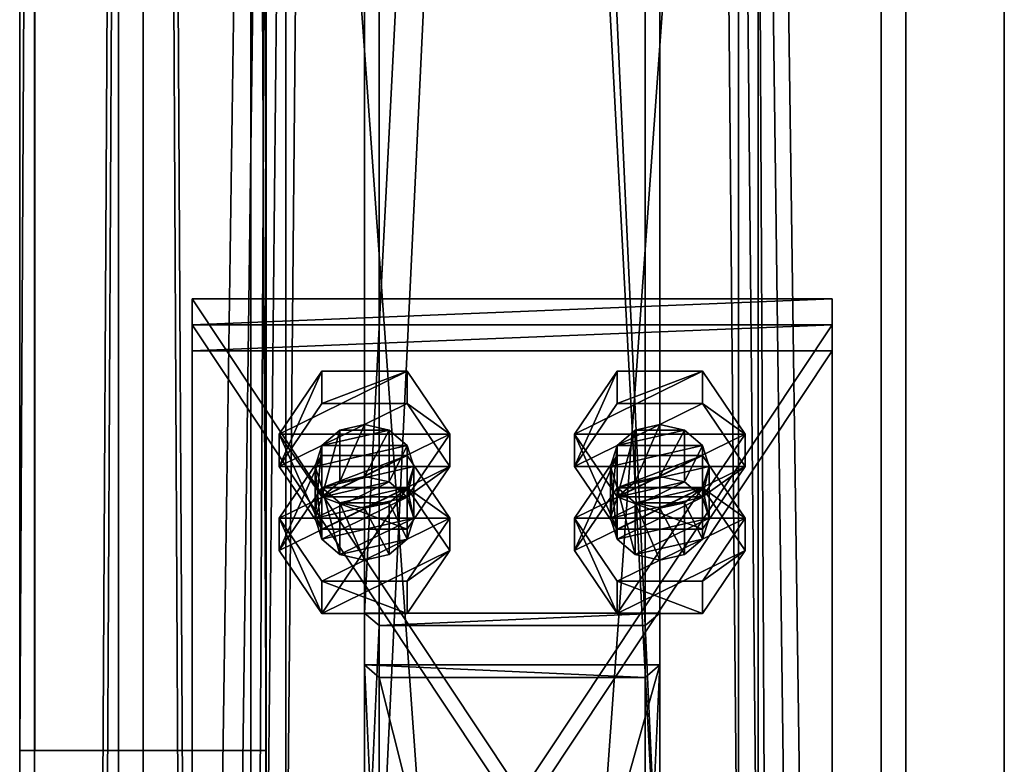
# Model space of a CAD drawing. Header units: millimetres. Extents: x -333 to 67333, y -930 to 39730.
# Tile 123 of 256: x -100 to 100, y 9472 to 9623. Entities that reach past the tile are written whole.
import ezdxf

# ---------------------------------------------------------------- set-up
doc = ezdxf.new("R2010")
doc.units = ezdxf.units.MM
for name, color, linetype in [('13', 7, 'Continuous'), ('5', 7, 'Continuous'), ('6', 7, 'Continuous'), ('8', 7, 'Continuous'), ('95', 7, 'Continuous'), ('99', 7, 'Continuous')]:
    doc.layers.add(name, color=color, linetype=linetype)

msp = doc.modelspace()

# ---------------------------------------------------------------- meshes
at = {"layer": '13', "color": 30}
mesh = msp.add_polyface(dxfattribs=at)
corners = [(-100, 9474.38, 2980), (-50, 9474.38, 2980), (-50, 19324.35, 2980), (-100, 19324.35, 2980), (-50, 9474.38, 2983), (-50, 19324.35, 2983), (-97, 9474.38, 2983), (-97, 19324.35, 2983), (-97, 9474.38, 3030), (-97, 19324.35, 3030), (-100, 9474.38, 3030), (-100, 19324.35, 3030)]
mesh.append_faces([[corners[k] for k in face] for face in [(0, 2, 3, 3), (1, 5, 2, 2), (4, 7, 5, 5), (6, 9, 7, 7), (8, 11, 9, 9), (10, 3, 11, 11), (0, 4, 1, 1), (8, 0, 10, 10), (7, 2, 5, 5)]], dxfattribs={"vtx0": -1, "color": 30})
mesh.append_faces([[corners[k] for k in face] for face in [(4, 0, 6, 6), (6, 0, 8, 8), (3, 7, 11, 11)]], dxfattribs={"vtx0": -1, "vtx1": -1, "color": 30})
mesh.append_faces([[corners[k] for k in face] for face in [(7, 3, 2, 2)]], dxfattribs={"vtx0": -1, "vtx2": -1, "vtx3": -1, "color": 30})
mesh.append_faces([[corners[k] for k in face] for face in [(9, 11, 7, 7)]], dxfattribs={"vtx1": -1, "color": 30})
mesh.append_faces([[corners[k] for k in face] for face in [(0, 1, 2, 2), (1, 4, 5, 5), (4, 6, 7, 7), (6, 8, 9, 9), (8, 10, 11, 11), (10, 0, 3, 3)]], dxfattribs={"vtx2": -1, "vtx3": -1, "color": 30})
mesh = msp.add_polyface(dxfattribs=at)
corners = [(-100.06, 6519.5, 4450), (-100.06, 6519.5, 4370), (-100.06, 15245.3, 4370), (-100.06, 15245.3, 4450), (-50.06, 6519.5, 4450), (-50.06, 15245.3, 4450), (-50.06, 6519.5, 4370), (-50.06, 15245.3, 4370), (-53.06, 15245.3, 4373), (-97.06, 15245.3, 4373), (-97.06, 15245.3, 4447), (-53.06, 15245.3, 4447), (-97.06, 6519.5, 4447), (-53.06, 6519.5, 4447), (-97.06, 6519.5, 4373), (-53.06, 6519.5, 4373)]
mesh.append_faces([[corners[k] for k in face] for face in [(0, 2, 3, 3), (4, 3, 5, 5), (6, 5, 7, 7), (12, 11, 10, 10), (14, 10, 9, 9), (15, 9, 8, 8), (13, 8, 11, 11), (1, 7, 2, 2)]], dxfattribs={"vtx0": -1, "color": 30})
mesh.append_faces([[corners[k] for k in face] for face in [(7, 8, 2, 2), (8, 5, 11, 11), (11, 5, 10, 10), (2, 9, 3, 3), (9, 2, 8, 8), (3, 10, 5, 5), (0, 12, 1, 1), (12, 4, 13, 13), (13, 4, 15, 15), (1, 14, 6, 6), (14, 1, 12, 12), (6, 15, 4, 4)]], dxfattribs={"vtx0": -1, "vtx1": -1, "color": 30})
mesh.append_faces([[corners[k] for k in face] for face in [(8, 7, 5, 5), (3, 9, 10, 10), (12, 0, 4, 4), (6, 14, 15, 15)]], dxfattribs={"vtx0": -1, "vtx2": -1, "vtx3": -1, "color": 30})
mesh.append_faces([[corners[k] for k in face] for face in [(0, 1, 2, 2), (4, 0, 3, 3), (6, 4, 5, 5), (12, 13, 11, 11), (14, 12, 10, 10), (15, 14, 9, 9), (13, 15, 8, 8), (1, 6, 7, 7)]], dxfattribs={"vtx2": -1, "vtx3": -1, "color": 30})
at = {"layer": '5', "color": 131}
mesh = msp.add_polyface(dxfattribs=at)
corners = [(46, 9414.72, 2984), (-46, 9414.72, 2984), (-46, 19384.69, 2984), (46, 19384.69, 2984), (-46, 9414.72, 3076), (-46, 19384.69, 3076), (46, 9414.72, 3076), (46, 19384.69, 3076), (50, 9414.72, 2980), (50, 9414.72, 3080), (50, 19384.69, 3080), (50, 19384.69, 2980), (-50, 9414.72, 3080), (-50, 19384.69, 3080), (-50, 9414.72, 2980), (-50, 19384.69, 2980)]
mesh.append_faces([[corners[k] for k in face] for face in [(0, 2, 3, 3), (1, 5, 2, 2), (4, 7, 5, 5), (6, 3, 7, 7), (8, 10, 11, 11), (9, 13, 10, 10), (12, 15, 13, 13), (14, 11, 15, 15)]], dxfattribs={"vtx0": -1, "color": 131})
mesh.append_faces([[corners[k] for k in face] for face in [(9, 6, 12, 12), (6, 8, 0, 0), (0, 8, 1, 1), (12, 4, 14, 14), (4, 12, 6, 6), (14, 1, 8, 8), (11, 3, 15, 15), (3, 10, 7, 7), (7, 10, 5, 5), (15, 2, 13, 13), (2, 15, 3, 3), (13, 5, 10, 10)]], dxfattribs={"vtx0": -1, "vtx1": -1, "color": 131})
mesh.append_faces([[corners[k] for k in face] for face in [(6, 9, 8, 8), (14, 4, 1, 1), (3, 11, 10, 10), (13, 2, 5, 5)]], dxfattribs={"vtx0": -1, "vtx2": -1, "vtx3": -1, "color": 131})
mesh.append_faces([[corners[k] for k in face] for face in [(0, 1, 2, 2), (1, 4, 5, 5), (4, 6, 7, 7), (6, 0, 3, 3), (8, 9, 10, 10), (9, 12, 13, 13), (12, 14, 15, 15), (14, 8, 11, 11)]], dxfattribs={"vtx2": -1, "vtx3": -1, "color": 131})
at = {"layer": '6', "color": 2}
mesh = msp.add_polyface(dxfattribs=at)
corners = [(80, 19379.86, 7183.53), (-80, 19379.86, 7183.53), (-80, 7954.66, 4755.1), (80, 7954.66, 4755.1), (80, 19379.86, 7347.1), (80, 7921.4, 4911.61), (-80, 19379.86, 7347.1), (-80, 7921.4, 4911.61), (-75, 7953.62, 4759.99), (75, 7953.62, 4759.99), (75, 7922.44, 4906.72), (-75, 7922.44, 4906.72), (75, 19379.86, 7188.64), (75, 19379.86, 7341.99), (-75, 19379.86, 7188.64), (-75, 19379.86, 7341.99)]
mesh.append_faces([[corners[k] for k in face] for face in [(0, 2, 3, 3), (4, 3, 5, 5), (6, 5, 7, 7), (1, 7, 2, 2), (12, 10, 9, 9), (14, 9, 8, 8), (15, 8, 11, 11), (13, 11, 10, 10)]], dxfattribs={"vtx0": -1, "color": 2})
mesh.append_faces([[corners[k] for k in face] for face in [(2, 8, 3, 3), (8, 7, 11, 11), (11, 7, 10, 10), (3, 9, 5, 5), (9, 3, 8, 8), (5, 10, 7, 7), (0, 12, 1, 1), (12, 4, 13, 13), (13, 4, 15, 15), (1, 14, 6, 6), (14, 1, 12, 12), (6, 15, 4, 4)]], dxfattribs={"vtx0": -1, "vtx1": -1, "color": 2})
mesh.append_faces([[corners[k] for k in face] for face in [(8, 2, 7, 7), (5, 9, 10, 10), (12, 0, 4, 4), (6, 14, 15, 15)]], dxfattribs={"vtx0": -1, "vtx2": -1, "vtx3": -1, "color": 2})
mesh.append_faces([[corners[k] for k in face] for face in [(0, 1, 2, 2), (4, 0, 3, 3), (6, 4, 5, 5), (1, 6, 7, 7), (12, 13, 10, 10), (14, 12, 9, 9), (15, 14, 8, 8), (13, 15, 11, 11)]], dxfattribs={"vtx2": -1, "vtx3": -1, "color": 2})
at = {"layer": '8', "color": 253}
mesh = msp.add_polyface(dxfattribs=at)
corners = [(-27, 10666.87, 5331.58), (27, 10666.87, 5331.58), (27, 9499.73, 3444.3), (-27, 9499.73, 3444.3), (27, 10566.7, 5310.29), (27, 9436.8, 3483.22), (-27, 10566.7, 5310.29), (-27, 9436.8, 3483.22), (-30, 10670.94, 5332.45), (-30, 10562.64, 5309.43), (-30, 9434.24, 3484.8), (-30, 9502.28, 3442.72), (30, 10562.64, 5309.43), (30, 9434.24, 3484.8), (30, 10670.94, 5332.45), (30, 9502.28, 3442.72)]
mesh.append_faces([[corners[k] for k in face] for face in [(0, 2, 3, 3), (1, 5, 2, 2), (4, 7, 5, 5), (6, 3, 7, 7), (8, 10, 11, 11), (9, 13, 10, 10), (12, 15, 13, 13), (14, 11, 15, 15)]], dxfattribs={"vtx0": -1, "color": 253})
mesh.append_faces([[corners[k] for k in face] for face in [(9, 6, 12, 12), (6, 8, 0, 0), (0, 8, 1, 1), (12, 4, 14, 14), (4, 12, 6, 6), (14, 1, 8, 8), (11, 3, 15, 15), (3, 10, 7, 7), (7, 10, 5, 5), (15, 2, 13, 13), (2, 15, 3, 3), (13, 5, 10, 10)]], dxfattribs={"vtx0": -1, "vtx1": -1, "color": 253})
mesh.append_faces([[corners[k] for k in face] for face in [(6, 9, 8, 8), (14, 4, 1, 1), (3, 11, 10, 10), (13, 2, 5, 5)]], dxfattribs={"vtx0": -1, "vtx2": -1, "vtx3": -1, "color": 253})
mesh.append_faces([[corners[k] for k in face] for face in [(0, 1, 2, 2), (1, 4, 5, 5), (4, 6, 7, 7), (6, 0, 3, 3), (8, 9, 10, 10), (9, 12, 13, 13), (12, 14, 15, 15), (14, 8, 11, 11)]], dxfattribs={"vtx2": -1, "vtx3": -1, "color": 253})
mesh = msp.add_polyface(dxfattribs=at)
corners = [(-27, 9489.21, 3427.29), (27, 9489.21, 3427.29), (27, 9274.44, 3080), (-27, 9274.44, 3080), (27, 9426.28, 3466.21), (27, 9187.44, 3080), (-27, 9426.28, 3466.21), (-27, 9187.44, 3080), (-30, 9491.77, 3425.71), (-30, 9423.73, 3467.79), (-30, 9183.91, 3080), (-30, 9277.97, 3080), (30, 9423.73, 3467.79), (30, 9183.91, 3080), (30, 9491.77, 3425.71), (30, 9277.97, 3080)]
mesh.append_faces([[corners[k] for k in face] for face in [(0, 2, 3, 3), (1, 5, 2, 2), (4, 7, 5, 5), (6, 3, 7, 7), (8, 10, 11, 11), (9, 13, 10, 10), (12, 15, 13, 13), (14, 11, 15, 15)]], dxfattribs={"vtx0": -1, "color": 253})
mesh.append_faces([[corners[k] for k in face] for face in [(9, 6, 12, 12), (6, 8, 0, 0), (0, 8, 1, 1), (12, 4, 14, 14), (4, 12, 6, 6), (14, 1, 8, 8), (11, 3, 15, 15), (3, 10, 7, 7), (7, 10, 5, 5), (15, 2, 13, 13), (2, 15, 3, 3), (13, 5, 10, 10)]], dxfattribs={"vtx0": -1, "vtx1": -1, "color": 253})
mesh.append_faces([[corners[k] for k in face] for face in [(6, 9, 8, 8), (14, 4, 1, 1), (3, 11, 10, 10), (13, 2, 5, 5)]], dxfattribs={"vtx0": -1, "vtx2": -1, "vtx3": -1, "color": 253})
mesh.append_faces([[corners[k] for k in face] for face in [(0, 1, 2, 2), (1, 4, 5, 5), (4, 6, 7, 7), (6, 0, 3, 3), (8, 9, 10, 10), (9, 12, 13, 13), (12, 14, 15, 15), (14, 8, 11, 11)]], dxfattribs={"vtx2": -1, "vtx3": -1, "color": 253})
at = {"layer": '95', "color": 7}
mesh = msp.add_polyface(dxfattribs=at)
corners = [(-20, 9532.05, 3424.31), (-21.34, 9536.3, 3421.68), (-21.34, 9525.79, 3404.67), (-25, 9539.42, 3419.75), (-25, 9528.9, 3402.74), (-30, 9540.56, 3419.05), (-30, 9530.04, 3402.04), (-35, 9539.42, 3419.75), (-35, 9528.9, 3402.74), (-38.66, 9536.3, 3421.68), (-38.66, 9525.79, 3404.67), (-40, 9532.05, 3424.31), (-40, 9521.53, 3407.3), (-38.66, 9527.8, 3426.94), (-21.34, 9527.8, 3426.94), (-35, 9524.69, 3428.86), (-12.68, 9521.53, 3407.3), (-21.34, 9534.29, 3399.41), (-21.34, 9527.72, 3388.78), (-38.66, 9534.29, 3399.41), (-38.66, 9527.72, 3388.78), (-47.32, 9514.96, 3396.67), (-47.32, 9521.53, 3407.3), (-12.68, 9538.63, 3434.94), (-21.34, 9551.38, 3427.05), (-21.34, 9544.81, 3416.42), (-12.68, 9532.05, 3424.31), (-38.66, 9551.38, 3427.05), (-38.66, 9544.81, 3416.42), (-47.32, 9538.63, 3434.94), (-47.32, 9532.05, 3424.31), (-38.66, 9519.29, 3432.2), (-21.34, 9525.87, 3442.83), (-38.66, 9525.87, 3442.83)]
mesh.append_faces([[corners[k] for k in face] for face in [(1, 4, 2, 2), (3, 6, 4, 4), (5, 8, 6, 6), (7, 10, 8, 8), (9, 12, 10, 10), (3, 7, 5, 5), (10, 6, 8, 8), (17, 20, 18, 18), (19, 21, 20, 20), (17, 22, 19, 19), (23, 25, 26, 26), (24, 28, 25, 25), (27, 30, 28, 28), (29, 31, 30, 30), (24, 29, 27, 27), (33, 23, 32, 32), (30, 25, 28, 28)]], dxfattribs={"vtx0": -1, "color": 7})
mesh.append_faces([[corners[k] for k in face] for face in [(7, 3, 9, 9), (9, 1, 11, 11), (11, 0, 13, 13), (13, 14, 15, 15), (29, 23, 33, 33), (31, 26, 30, 30)]], dxfattribs={"vtx0": -1, "vtx1": -1, "color": 7})
mesh.append_faces([[corners[k] for k in face] for face in [(9, 3, 1, 1), (11, 1, 0, 0), (13, 0, 14, 14), (12, 2, 4, 4), (10, 4, 6, 6), (29, 24, 23, 23), (30, 26, 25, 25)]], dxfattribs={"vtx0": -1, "vtx2": -1, "vtx3": -1, "color": 7})
mesh.append_faces([[corners[k] for k in face] for face in [(0, 1, 2, 2), (1, 3, 4, 4), (3, 5, 6, 6), (5, 7, 8, 8), (7, 9, 10, 10), (9, 11, 12, 12), (16, 17, 18, 18), (17, 19, 20, 20), (23, 24, 25, 25), (24, 27, 28, 28), (27, 29, 30, 30), (32, 23, 26, 26)]], dxfattribs={"vtx2": -1, "vtx3": -1, "color": 7})
mesh = msp.add_polyface(dxfattribs=at)
corners = [(40, 9532.05, 3424.31), (38.66, 9536.3, 3421.68), (38.66, 9525.79, 3404.67), (35, 9539.42, 3419.75), (35, 9528.9, 3402.74), (30, 9540.56, 3419.05), (30, 9530.04, 3402.04), (25, 9539.42, 3419.75), (25, 9528.9, 3402.74), (21.34, 9536.3, 3421.68), (21.34, 9525.79, 3404.67), (20, 9532.05, 3424.31), (20, 9521.53, 3407.3), (21.34, 9527.8, 3426.94), (38.66, 9527.8, 3426.94), (25, 9524.69, 3428.86), (47.32, 9521.53, 3407.3), (38.66, 9534.29, 3399.41), (38.66, 9527.72, 3388.78), (21.34, 9534.29, 3399.41), (21.34, 9527.72, 3388.78), (12.68, 9514.96, 3396.67), (12.68, 9521.53, 3407.3), (47.32, 9538.63, 3434.94), (38.66, 9551.38, 3427.05), (38.66, 9544.81, 3416.42), (47.32, 9532.05, 3424.31), (21.34, 9551.38, 3427.05), (21.34, 9544.81, 3416.42), (12.68, 9538.63, 3434.94), (12.68, 9532.05, 3424.31), (21.34, 9519.29, 3432.2), (38.66, 9525.87, 3442.83), (21.34, 9525.87, 3442.83)]
mesh.append_faces([[corners[k] for k in face] for face in [(1, 4, 2, 2), (3, 6, 4, 4), (5, 8, 6, 6), (7, 10, 8, 8), (9, 12, 10, 10), (3, 7, 5, 5), (10, 6, 8, 8), (17, 20, 18, 18), (19, 21, 20, 20), (17, 22, 19, 19), (23, 25, 26, 26), (24, 28, 25, 25), (27, 30, 28, 28), (29, 31, 30, 30), (24, 29, 27, 27), (33, 23, 32, 32), (30, 25, 28, 28)]], dxfattribs={"vtx0": -1, "color": 7})
mesh.append_faces([[corners[k] for k in face] for face in [(7, 3, 9, 9), (9, 1, 11, 11), (11, 0, 13, 13), (13, 14, 15, 15), (29, 23, 33, 33), (31, 26, 30, 30)]], dxfattribs={"vtx0": -1, "vtx1": -1, "color": 7})
mesh.append_faces([[corners[k] for k in face] for face in [(9, 3, 1, 1), (11, 1, 0, 0), (13, 0, 14, 14), (12, 2, 4, 4), (10, 4, 6, 6), (29, 24, 23, 23), (30, 26, 25, 25)]], dxfattribs={"vtx0": -1, "vtx2": -1, "vtx3": -1, "color": 7})
mesh.append_faces([[corners[k] for k in face] for face in [(0, 1, 2, 2), (1, 3, 4, 4), (3, 5, 6, 6), (5, 7, 8, 8), (7, 9, 10, 10), (9, 11, 12, 12), (16, 17, 18, 18), (17, 19, 20, 20), (23, 24, 25, 25), (24, 27, 28, 28), (27, 29, 30, 30), (32, 23, 26, 26)]], dxfattribs={"vtx2": -1, "vtx3": -1, "color": 7})
mesh = msp.add_polyface(dxfattribs=at)
corners = [(-20, 9532.05, 3424.31), (-21.34, 9525.79, 3404.67), (-20, 9521.53, 3407.3), (-40, 9532.05, 3424.31), (-38.66, 9527.8, 3426.94), (-38.66, 9517.28, 3409.93), (-40, 9521.53, 3407.3), (-35, 9524.69, 3428.86), (-35, 9514.17, 3411.85), (-30, 9523.55, 3429.57), (-30, 9513.03, 3412.56), (-25, 9524.69, 3428.86), (-25, 9514.17, 3411.85), (-21.34, 9527.8, 3426.94), (-21.34, 9517.28, 3409.93), (-25, 9528.9, 3402.74), (-38.66, 9525.79, 3404.67), (-12.68, 9521.53, 3407.3), (-21.34, 9527.72, 3388.78), (-12.68, 9514.96, 3396.67), (-38.66, 9534.29, 3399.41), (-47.32, 9521.53, 3407.3), (-47.32, 9514.96, 3396.67), (-38.66, 9508.78, 3415.19), (-38.66, 9502.2, 3404.56), (-21.34, 9508.78, 3415.19), (-21.34, 9502.2, 3404.56), (-21.34, 9534.29, 3399.41), (-38.66, 9527.72, 3388.78), (-47.32, 9538.63, 3434.94), (-38.66, 9525.87, 3442.83), (-38.66, 9519.29, 3432.2), (-21.34, 9525.87, 3442.83), (-21.34, 9519.29, 3432.2), (-12.68, 9532.05, 3424.31)]
mesh.append_faces([[corners[k] for k in face] for face in [(0, 1, 2, 2), (3, 5, 6, 6), (4, 8, 5, 5), (7, 10, 8, 8), (9, 12, 10, 10), (11, 14, 12, 12), (13, 2, 14, 14), (7, 11, 9, 9), (14, 10, 12, 12), (17, 18, 19, 19), (21, 24, 22, 22), (23, 26, 24, 24), (25, 19, 26, 26), (23, 17, 25, 25), (19, 24, 26, 26), (22, 18, 28, 28), (30, 33, 31, 31), (32, 34, 33, 33), (34, 31, 33, 33)]], dxfattribs={"vtx0": -1, "color": 7})
mesh.append_faces([[corners[k] for k in face] for face in [(10, 14, 8, 8), (8, 2, 5, 5), (5, 1, 6, 6), (6, 15, 16, 16), (21, 17, 23, 23), (24, 18, 22, 22)]], dxfattribs={"vtx0": -1, "vtx1": -1, "color": 7})
mesh.append_faces([[corners[k] for k in face] for face in [(7, 13, 11, 11), (8, 14, 2, 2), (5, 2, 1, 1), (21, 27, 17, 17), (24, 19, 18, 18)]], dxfattribs={"vtx0": -1, "vtx2": -1, "vtx3": -1, "color": 7})
mesh.append_faces([[corners[k] for k in face] for face in [(3, 4, 5, 5), (4, 7, 8, 8), (7, 9, 10, 10), (9, 11, 12, 12), (11, 13, 14, 14), (13, 0, 2, 2), (20, 21, 22, 22), (21, 23, 24, 24), (23, 25, 26, 26), (25, 17, 19, 19), (29, 30, 31, 31), (30, 32, 33, 33)]], dxfattribs={"vtx2": -1, "vtx3": -1, "color": 7})
mesh = msp.add_polyface(dxfattribs=at)
corners = [(40, 9532.05, 3424.31), (38.66, 9525.79, 3404.67), (40, 9521.53, 3407.3), (20, 9532.05, 3424.31), (21.34, 9527.8, 3426.94), (21.34, 9517.28, 3409.93), (20, 9521.53, 3407.3), (25, 9524.69, 3428.86), (25, 9514.17, 3411.85), (30, 9523.55, 3429.57), (30, 9513.03, 3412.56), (35, 9524.69, 3428.86), (35, 9514.17, 3411.85), (38.66, 9527.8, 3426.94), (38.66, 9517.28, 3409.93), (35, 9528.9, 3402.74), (21.34, 9525.79, 3404.67), (47.32, 9521.53, 3407.3), (38.66, 9527.72, 3388.78), (47.32, 9514.96, 3396.67), (21.34, 9534.29, 3399.41), (12.68, 9521.53, 3407.3), (12.68, 9514.96, 3396.67), (21.34, 9508.78, 3415.19), (21.34, 9502.2, 3404.56), (38.66, 9508.78, 3415.19), (38.66, 9502.2, 3404.56), (38.66, 9534.29, 3399.41), (21.34, 9527.72, 3388.78), (12.68, 9538.63, 3434.94), (21.34, 9525.87, 3442.83), (21.34, 9519.29, 3432.2), (38.66, 9525.87, 3442.83), (38.66, 9519.29, 3432.2), (47.32, 9532.05, 3424.31)]
mesh.append_faces([[corners[k] for k in face] for face in [(0, 1, 2, 2), (3, 5, 6, 6), (4, 8, 5, 5), (7, 10, 8, 8), (9, 12, 10, 10), (11, 14, 12, 12), (13, 2, 14, 14), (7, 11, 9, 9), (14, 10, 12, 12), (17, 18, 19, 19), (21, 24, 22, 22), (23, 26, 24, 24), (25, 19, 26, 26), (23, 17, 25, 25), (19, 24, 26, 26), (22, 18, 28, 28), (30, 33, 31, 31), (32, 34, 33, 33), (34, 31, 33, 33)]], dxfattribs={"vtx0": -1, "color": 7})
mesh.append_faces([[corners[k] for k in face] for face in [(10, 14, 8, 8), (8, 2, 5, 5), (5, 1, 6, 6), (6, 15, 16, 16), (21, 17, 23, 23), (24, 18, 22, 22)]], dxfattribs={"vtx0": -1, "vtx1": -1, "color": 7})
mesh.append_faces([[corners[k] for k in face] for face in [(7, 13, 11, 11), (8, 14, 2, 2), (5, 2, 1, 1), (21, 27, 17, 17), (24, 19, 18, 18)]], dxfattribs={"vtx0": -1, "vtx2": -1, "vtx3": -1, "color": 7})
mesh.append_faces([[corners[k] for k in face] for face in [(3, 4, 5, 5), (4, 7, 8, 8), (7, 9, 10, 10), (9, 11, 12, 12), (11, 13, 14, 14), (13, 0, 2, 2), (20, 21, 22, 22), (21, 23, 24, 24), (23, 25, 26, 26), (25, 17, 19, 19), (29, 30, 31, 31), (30, 32, 33, 33)]], dxfattribs={"vtx2": -1, "vtx3": -1, "color": 7})
at = {"layer": '99', "color": 7}
mesh = msp.add_polyface(dxfattribs=at)
corners = [(100, 1810, 1000), (-100, 1810, 1000), (-100, 4590, 1000), (100, 4590, 1000), (100, 1810, 2280), (-100, 1810, 2280), (100, 4590, 2280), (-100, 4590, 2280), (100, 0, 2950), (-100, 0, 2950), (-100, 38800, 2950), (100, 38800, 2950), (100, 38800, -700), (-100, 38800, -700), (-100, 0, -700), (100, 0, -700), (100, 36990, 2280), (-100, 36990, 2280), (-100, 34210, 2280), (100, 34210, 2280), (-100, 34210, 1000), (100, 34210, 1000), (-100, 36990, 1000), (100, 36990, 1000), (100, 19847.42, 2200), (-100, 19847.42, 2200), (-100, 18949.94, 2200), (100, 18949.94, 2200), (-100, 18949.94, 100), (100, 18949.94, 100), (-100, 19847.42, 100), (100, 19847.42, 100), (100, 30990, 2280), (-100, 30990, 2280), (-100, 28210, 2280), (100, 28210, 2280), (-100, 28210, 1000), (100, 28210, 1000), (-100, 30990, 1000), (100, 30990, 1000), (100, 24990, 2280), (-100, 24990, 2280), (-100, 22210, 2280), (100, 22210, 2280), (-100, 22210, 1000), (100, 22210, 1000), (-100, 24990, 1000), (100, 24990, 1000), (100, 16590, 2280), (-100, 16590, 2280), (-100, 13810, 2280), (100, 13810, 2280), (-100, 13810, 1000), (100, 13810, 1000), (-100, 16590, 1000), (100, 16590, 1000), (100, 10590, 1000), (100, 10590, 2280), (100, 7810, 2280), (100, 7810, 1000), (-100, 7810, 2280), (-100, 7810, 1000), (-100, 10590, 1000), (-100, 10590, 2280)]
mesh.append_faces([[corners[k] for k in face] for face in [(0, 2, 3, 3), (4, 1, 0, 0), (6, 5, 4, 4), (3, 7, 6, 6), (8, 10, 11, 11), (12, 10, 13, 13), (14, 12, 13, 13), (8, 14, 9, 9), (16, 18, 19, 19), (19, 20, 21, 21), (21, 22, 23, 23), (23, 17, 16, 16), (24, 26, 27, 27), (27, 28, 29, 29), (29, 30, 31, 31), (31, 25, 24, 24), (32, 34, 35, 35), (35, 36, 37, 37), (37, 38, 39, 39), (39, 33, 32, 32), (40, 42, 43, 43), (43, 44, 45, 45), (45, 46, 47, 47), (47, 41, 40, 40), (48, 50, 51, 51), (51, 52, 53, 53), (53, 54, 55, 55), (55, 49, 48, 48), (58, 61, 59, 59), (59, 62, 56, 56), (56, 63, 57, 57), (57, 60, 58, 58)]], dxfattribs={"vtx0": -1, "color": 7})
mesh.append_faces([[corners[k] for k in face] for face in [(29, 55, 27, 27), (55, 56, 53, 53), (27, 48, 24, 24), (15, 29, 12, 12), (0, 8, 4, 4), (4, 8, 6, 6), (58, 8, 57, 57), (51, 8, 48, 48), (43, 8, 40, 40), (35, 8, 32, 32), (19, 8, 16, 16), (12, 23, 11, 11), (31, 12, 29, 29), (23, 39, 21, 21), (11, 16, 8, 8), (32, 21, 39, 39), (21, 32, 19, 19), (40, 37, 47, 47), (37, 40, 35, 35), (24, 45, 31, 31), (45, 24, 43, 43), (57, 53, 56, 56), (53, 57, 51, 51), (6, 59, 3, 3), (59, 6, 58, 58), (42, 25, 44, 44), (25, 42, 26, 26), (44, 30, 46, 46), (36, 30, 38, 38), (20, 30, 22, 22), (9, 5, 10, 10), (5, 14, 1, 1), (1, 14, 2, 2), (61, 14, 62, 62), (52, 14, 54, 54), (28, 14, 30, 30), (10, 17, 13, 13), (17, 33, 18, 18), (13, 30, 14, 14), (38, 18, 33, 33), (18, 38, 20, 20), (46, 34, 41, 41), (34, 46, 36, 36), (26, 54, 28, 28), (62, 50, 63, 63), (50, 62, 52, 52), (2, 60, 7, 7), (60, 2, 61, 61)]], dxfattribs={"vtx0": -1, "vtx1": -1, "color": 7})
mesh.append_faces([[corners[k] for k in face] for face in [(55, 29, 0, 0), (55, 3, 59, 59), (29, 15, 0, 0), (6, 8, 58, 58), (57, 8, 51, 51), (48, 8, 43, 43), (40, 8, 35, 35), (32, 8, 19, 19), (23, 12, 31, 31), (23, 31, 45, 45), (23, 47, 37, 37), (43, 24, 48, 48), (46, 30, 36, 36), (38, 30, 20, 20), (2, 14, 61, 61), (62, 14, 52, 52), (54, 14, 28, 28), (17, 10, 5, 5), (17, 7, 60, 60), (17, 63, 50, 50), (17, 49, 42, 42), (17, 41, 34, 34), (13, 22, 30, 30), (49, 26, 42, 42)]], dxfattribs={"vtx0": -1, "vtx1": -1, "vtx2": -1, "vtx3": -1, "color": 7})
mesh.append_faces([[corners[k] for k in face] for face in [(55, 0, 3, 3), (55, 59, 56, 56), (27, 55, 48, 48), (0, 15, 8, 8), (23, 45, 47, 47), (23, 37, 39, 39), (11, 23, 16, 16), (44, 25, 30, 30), (5, 9, 14, 14), (17, 5, 7, 7), (17, 60, 63, 63), (17, 50, 49, 49), (17, 42, 41, 41), (17, 34, 33, 33), (13, 17, 22, 22), (26, 49, 54, 54)]], dxfattribs={"vtx0": -1, "vtx2": -1, "vtx3": -1, "color": 7})
mesh.append_faces([[corners[k] for k in face] for face in [(0, 1, 2, 2), (4, 5, 1, 1), (6, 7, 5, 5), (3, 2, 7, 7), (8, 9, 10, 10), (12, 11, 10, 10), (14, 15, 12, 12), (8, 15, 14, 14), (16, 17, 18, 18), (19, 18, 20, 20), (21, 20, 22, 22), (23, 22, 17, 17), (24, 25, 26, 26), (27, 26, 28, 28), (29, 28, 30, 30), (31, 30, 25, 25), (32, 33, 34, 34), (35, 34, 36, 36), (37, 36, 38, 38), (39, 38, 33, 33), (40, 41, 42, 42), (43, 42, 44, 44), (45, 44, 46, 46), (47, 46, 41, 41), (48, 49, 50, 50), (51, 50, 52, 52), (53, 52, 54, 54), (55, 54, 49, 49), (58, 60, 61, 61), (59, 61, 62, 62), (56, 62, 63, 63), (57, 63, 60, 60)]], dxfattribs={"vtx2": -1, "vtx3": -1, "color": 7})
mesh = msp.add_polyface(dxfattribs=at)
corners = [(-65, 9365.2, 3515.74), (65, 9365.2, 3515.74), (65, 9560.81, 3394.77), (-65, 9560.81, 3394.77), (65, 9370.46, 3524.24), (65, 9566.07, 3403.27), (-65, 9370.46, 3524.24), (-65, 9566.07, 3403.27)]
mesh.append_faces([[corners[k] for k in face] for face in [(0, 2, 3, 3), (1, 5, 2, 2), (4, 7, 5, 5), (6, 3, 7, 7), (1, 6, 4, 4), (3, 5, 7, 7)]], dxfattribs={"vtx0": -1, "color": 7})
mesh.append_faces([[corners[k] for k in face] for face in [(0, 1, 2, 2), (1, 4, 5, 5), (4, 6, 7, 7), (6, 0, 3, 3), (1, 0, 6, 6), (3, 2, 5, 5)]], dxfattribs={"vtx2": -1, "vtx3": -1, "color": 7})
mesh = msp.add_polyface(dxfattribs=at)
corners = [(-65, 9359.94, 3507.23), (65, 9359.94, 3507.23), (65, 9555.55, 3386.26), (-65, 9555.55, 3386.26), (65, 9365.2, 3515.74), (65, 9560.81, 3394.77), (-65, 9365.2, 3515.74), (-65, 9560.81, 3394.77)]
mesh.append_faces([[corners[k] for k in face] for face in [(0, 2, 3, 3), (1, 5, 2, 2), (4, 7, 5, 5), (6, 3, 7, 7), (1, 6, 4, 4), (3, 5, 7, 7)]], dxfattribs={"vtx0": -1, "color": 7})
mesh.append_faces([[corners[k] for k in face] for face in [(0, 1, 2, 2), (1, 4, 5, 5), (4, 6, 7, 7), (6, 0, 3, 3), (1, 0, 6, 6), (3, 2, 5, 5)]], dxfattribs={"vtx2": -1, "vtx3": -1, "color": 7})

doc.saveas('drawing.dxf')
